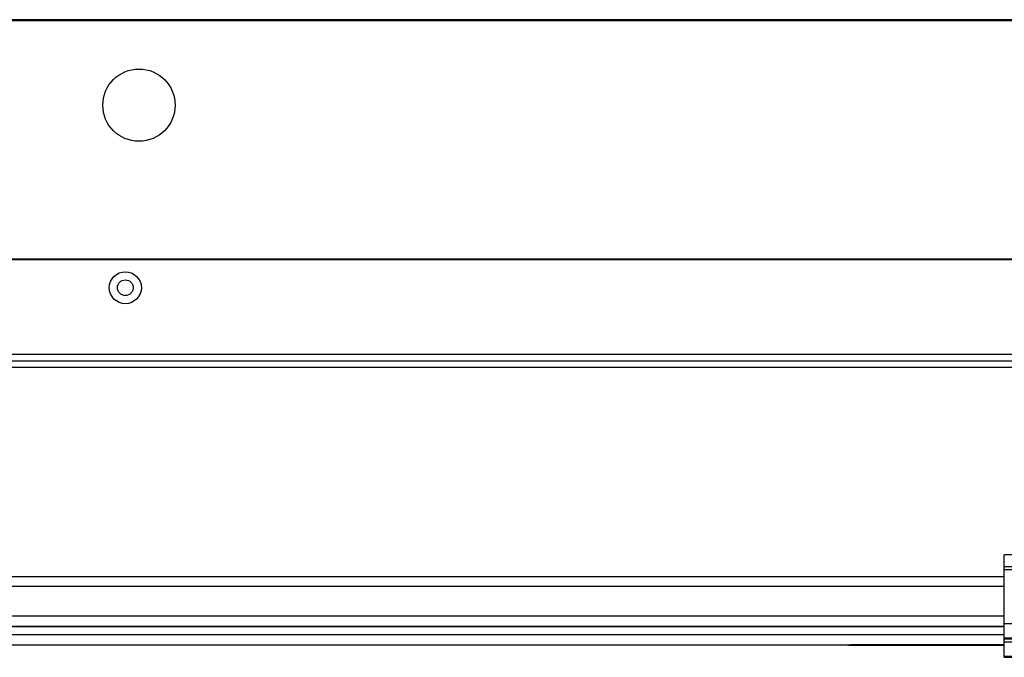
# Model space of a CAD drawing. Header units: millimetres. Extents: x 256 to 1374, y 313 to 1176.
# Tile 73 of 212: x 733 to 785, y 910 to 943. Entities that reach past the tile are written whole.
import ezdxf

# ---------------------------------------------------------------- set-up
doc = ezdxf.new("R2010")
doc.units = ezdxf.units.MM

msp = doc.modelspace()

# ---------------------------------------------------------------- linework, layer by layer
at = {"color": 7, "linetype": 'Continuous', "lineweight": 30}
for p, q in [((857.0786, 943.4832), (453.6752, 943.4832)), ((857.0786, 943.4332), (453.6752, 943.4332)), ((852.0769, 943.4166), (458.6769, 943.4166)), ((850.5216, 930.7832), (677.9086, 930.7832)), ((850.5216, 930.7366), (677.9102, 930.7366)), ((856.3545, 925.7166), (454.4193, 925.7166)), ((454.1836, 925.3832), (856.5902, 925.3832)), ((785.3437, 914.4633), (785.3437, 915.0958)), ((785.3437, 914.4516), (785.3437, 914.4633)), ((785.3437, 914.3239), (785.3437, 914.4516)), ((785.3437, 911.4427), (785.3437, 914.3239)), ((580.7202, 913.9499), (785.3437, 913.9499)), ((525.4301, 913.428), (785.3437, 913.428)), ((785.3437, 910.6789), (785.3437, 911.4427)), ((785.3437, 911.278), (658.5619, 911.278)), ((785.3437, 911.2996), (778.1536, 911.2996)), ((778.1536, 911.2867), (785.3437, 911.2867)), ((785.3437, 910.3175), (778.1536, 910.3175)), ((778.1536, 910.3046), (785.3437, 910.3046)), ((844.6104, 910.6789), (785.3437, 910.6789)), ((785.3437, 910.6425), (785.3437, 910.6789)), ((785.3437, 910.6425), (795.7225, 910.6425)), ((785.3437, 910.4606), (785.3437, 910.6425)), ((820.7979, 910.4606), (785.3437, 910.4606)), ((785.3437, 909.6968), (785.3437, 910.4606)), ((785.3437, 910.2959), (658.5619, 910.2959)), ((785.3437, 909.6604), (785.3437, 909.6968)), ((820.7979, 909.6968), (785.3437, 909.6968)), ((785.3437, 909.6604), (795.7222, 909.6604))]:
    msp.add_line(p, q, dxfattribs=at)
at = {"color": 8, "linetype": 'Continuous', "lineweight": 30}
for p, q in [((577.2997, 925.0499), (817.1436, 925.0499)), ((824.1711, 914.4516), (785.3437, 914.4516)), ((785.3437, 914.3239), (824.1711, 914.3239)), ((785.3437, 911.8431), (525.4301, 911.8431)), ((824.1711, 911.4427), (785.3437, 911.4427)), ((525.4301, 911.3083), (785.3437, 911.3083)), ((785.3437, 910.8609), (525.4301, 910.8609)), ((778.1536, 911.2867), (778.1536, 911.2996)), ((525.4301, 910.3262), (785.3437, 910.3262)), ((778.1536, 910.3046), (778.1536, 910.3175))]:
    msp.add_line(p, q, dxfattribs=at)
at = {"color": 7, "linetype": 'Continuous', "lineweight": 30, "flags": 128}
for points in [[(778.1536, 911.2996), (777.7684, 911.2992), (777.4297, 911.2981), (777.1784, 911.2964), (777.0446, 911.2943), (777.0446, 911.2921), (777.1784, 911.29), (777.4297, 911.2882), (777.7684, 911.2871), (778.1536, 911.2867)], [(778.1536, 910.3175), (777.7684, 910.3171), (777.4297, 910.316), (777.1784, 910.3143), (777.0446, 910.3122), (777.0446, 910.3099), (777.1784, 910.3078), (777.4297, 910.3061), (777.7684, 910.305), (778.1536, 910.3046)]]:
    msp.add_lwpolyline(points, dxfattribs=at)
at = {"color": 7, "linetype": 'Continuous', "lineweight": 30}
for centre, radius in [((739.4436, 938.9499), 1.9167), ((738.7202, 929.2666), 0.85), ((738.7202, 929.2666), 0.4167)]:
    msp.add_circle(centre, radius, dxfattribs=at)
for centre in [(786.9313, 822.7027), (786.9313, 822.0702)]:
    msp.add_arc(centre, 92.4067, 89.67196, 90.984429, dxfattribs=at)

doc.saveas('drawing.dxf')
